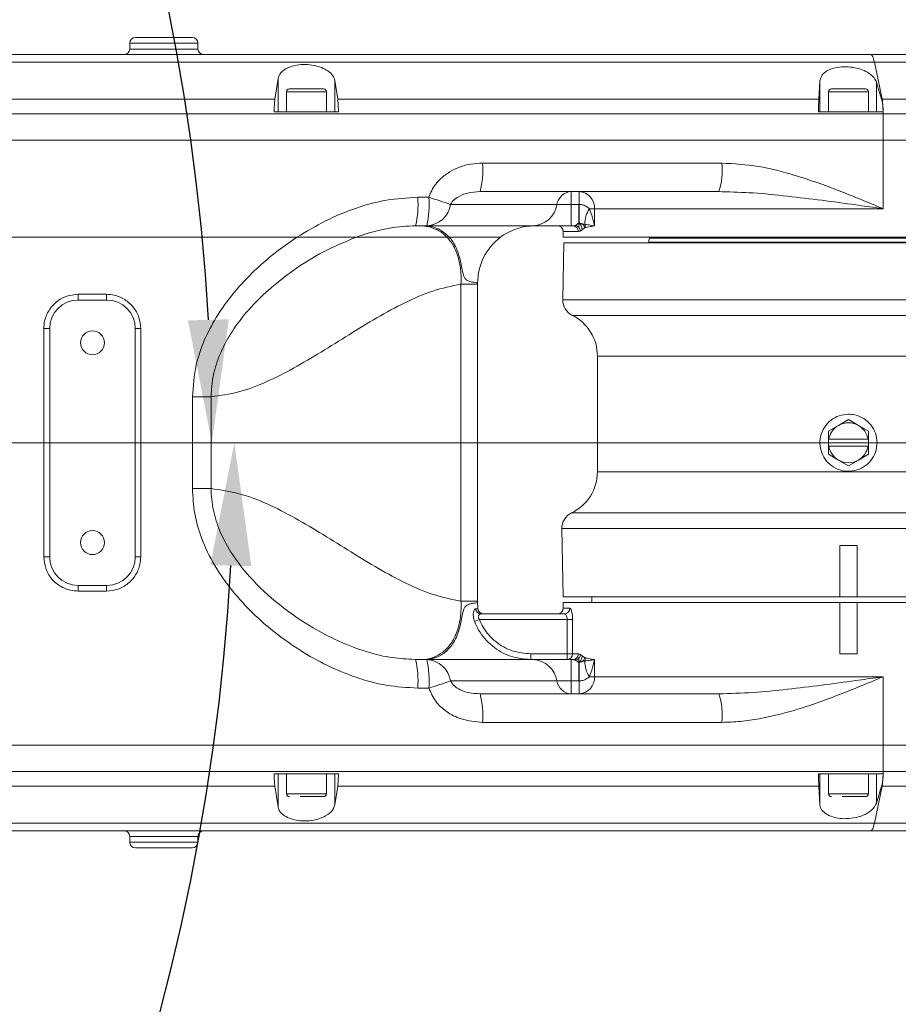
# Model space of a CAD drawing. Header units: millimetres. Extents: x 739 to 2419, y 424 to 1092.
# Tile 15 of 59: x 1896 to 1913, y 644 to 663. Entities that reach past the tile are written whole.
import ezdxf

# ---------------------------------------------------------------- set-up
doc = ezdxf.new("R2010")
doc.units = ezdxf.units.MM
doc.header["$PDSIZE"] = -1
doc.layers.add('5', color=7, linetype='Continuous', lineweight=35)
doc.styles.get("Standard").update_dxf_attribs({"font": 'times.ttf'})
doc.dimstyles.new('ISO-25', dxfattribs={"dimtxt": 3.5, "dimasz": 2.5, "dimexe": 1.25, "dimexo": 0.625, "dimtad": 1, "dimdec": 0, "dimlfac": 6.8399, "dimtxsty": 'Standard', "dimcen": 2.5, "dimadec": 0, "dimazin": 0, "dimtfac": 1, "dimtmove": 0, "dimatfit": 3, "dimfxl": 1, "dimarcsym": 0})

# ---------------------------------------------------------------- blocks, each defined once
blk = doc.blocks.new('*D95')
at = {"color": 0, "lineweight": -2}
for start, end in [(93.0426, 166.7839), (3.2161, 76.8565)]:
    blk.add_arc((1856.616, 654.853), 42.762, start, end, dxfattribs=at)
at = {"color": 0}
for points in [[(1814.594, 664.71), (1815.378, 664.549), (1814.503, 662.278)], [(1898.912, 657.24), (1899.711, 657.263), (1899.379, 654.853)]]:
    blk.add_solid(points, dxfattribs=at)
at = {"layer": 'Defpoints', "color": 0}
for p in [(1880.115, 690.58), (1755.219, 672.732), (1753.655, 654.853), (1856.616, 654.853), (1959.577, 654.853)]:
    blk.add_point(p, dxfattribs=at)
at = {"color": 0, "lineweight": 5, "insert": (1855.87, 699.238), "char_height": 3.5, "attachment_point": 1}
blk.add_mtext('170%%d', dxfattribs=at)
blk = doc.blocks.new('*D96')
at = {"color": 0, "lineweight": -2}
for start, end in [(283.0598, 356.8165), (193.1835, 267.039)]:
    blk.add_arc((1856.616, 654.853), 43.201, start, end, dxfattribs=at)
at = {"color": 0}
for points in [[(1900.15, 652.442), (1899.35, 652.465), (1899.817, 654.853)], [(1814.946, 645.08), (1814.162, 644.919), (1814.072, 647.351)]]:
    blk.add_solid(points, dxfattribs=at)
at = {"layer": 'Defpoints', "color": 0}
for p in [(1753.655, 654.853), (1856.616, 654.853), (1959.577, 654.853), (1755.219, 636.974), (1880.355, 618.759)]:
    blk.add_point(p, dxfattribs=at)
at = {"color": 0, "lineweight": 5, "insert": (1855.909, 613.602), "char_height": 3.5, "attachment_point": 1}
blk.add_mtext('170%%d', dxfattribs=at)
blk = doc.blocks.new('*D155')
at = {"color": 0, "lineweight": -2}
for p, q in [((1856.616, 654.853), (1886.602, 639.662)), ((1917.176, 624.174), (1888.832, 638.532))]:
    blk.add_line(p, q, dxfattribs=at)
at = {"color": 0}
blk.add_solid([(1889.02, 638.904), (1888.643, 638.161), (1886.602, 639.662)], dxfattribs=at)
at = {"layer": 'Defpoints', "color": 0}
for p in [(1856.616, 654.853), (1886.602, 639.662)]:
    blk.add_point(p, dxfattribs=at)
at = {"color": 0, "insert": (1912.832, 629.071), "char_height": 3.5, "attachment_point": 5, "rotation": 333.1335}
blk.add_mtext('R230', dxfattribs=at)

msp = doc.modelspace()

# ---------------------------------------------------------------- linework, layer by layer
at = {"color": 7, "linetype": 'Continuous', "lineweight": 5}
for p, q in [((1897.776246, 662.654596), (1897.774233, 662.539278)), ((1897.887657, 662.76408), (1898.994129, 662.76408)), ((1899.107554, 662.539278), (1899.105541, 662.654596)), ((1912.249893, 662.429794), (1915.41375, 662.429794)), ((1912.317586, 662.280508), (1912.46894, 661.561294)), ((1900.610274, 661.561294), (1900.671585, 661.963014)), ((1900.671585, 661.963014), (1900.671585, 661.315508)), ((1901.78163, 661.92226), (1901.836133, 661.561294)), ((1901.78163, 661.92226), (1901.78163, 661.315508)), ((1911.233587, 661.561294), (1911.255518, 661.92)), ((1911.255518, 661.92), (1911.255518, 661.315508)), ((1912.361, 661.888717), (1912.459616, 661.561294)), ((1912.361, 661.888717), (1912.361, 661.315508)), ((1900.836607, 661.705508), (1900.836607, 661.315508)), ((1901.616607, 661.315508), (1901.616607, 661.705508)), ((1911.422322, 661.705508), (1911.422322, 661.315508)), ((1912.202322, 661.315508), (1912.202322, 661.705508)), ((1890.691095, 661.561294), (1900.610274, 661.561294)), ((1901.836133, 661.561294), (1911.233587, 661.561294)), ((1912.459616, 661.561294), (1912.46894, 661.561294)), ((1912.46894, 661.561294), (1917.183173, 661.561294)), ((1900.595799, 661.315508), (1901.850453, 661.315508)), ((1911.227789, 661.315508), (1912.488182, 661.315508)), ((1912.489247, 661.271794), (1890.347098, 661.271794)), ((1912.489247, 661.271794), (1912.489247, 660.758366)), ((1889.560048, 660.758366), (1912.489247, 660.758366)), ((1912.489247, 660.758366), (1889.673304, 660.758366)), ((1917.38375, 660.758366), (1912.489247, 660.758366)), ((1912.489247, 660.758366), (1912.489247, 659.421223)), ((1904.664048, 660.312651), (1909.339229, 660.312651)), ((1903.400499, 659.64408), (1903.617001, 659.64408)), ((1909.280603, 659.755508), (1904.618877, 659.755508)), ((1906.39875, 659.504794), (1906.39875, 659.755508)), ((1906.55424, 659.504784), (1906.55424, 659.755508)), ((1909.347107, 659.752872), (1909.280603, 659.755508)), ((1904.042022, 659.504794), (1906.118443, 659.504794)), ((1906.118443, 659.504794), (1906.39875, 659.504794)), ((1906.39875, 659.504794), (1906.548535, 659.504794)), ((1906.39875, 659.504794), (1906.39875, 659.086937)), ((1906.548535, 659.504794), (1906.55424, 659.504784)), ((1906.548535, 659.504794), (1906.548535, 659.13901)), ((1906.851867, 659.421223), (1906.751336, 659.421223)), ((1912.489247, 659.421223), (1906.851867, 659.421223)), ((1906.851867, 659.421223), (1906.851867, 659.086937)), ((1903.574844, 659.086937), (1903.358964, 659.086937)), ((1905.651264, 659.086937), (1903.574844, 659.086937)), ((1906.39875, 659.086937), (1905.651264, 659.086937)), ((1906.430733, 659.086937), (1906.39875, 659.086937)), ((1906.430733, 659.086937), (1906.470295, 659.09491)), ((1906.548527, 659.139012), (1906.548188, 659.118527)), ((1906.548535, 659.13901), (1906.550179, 659.139341)), ((1906.612934, 659.01139), (1906.574966, 658.985041)), ((1906.656424, 659.045323), (1906.612934, 659.01139)), ((1906.683756, 659.05368), (1906.656424, 659.045323)), ((1901.040596, 658.86408), (1888.969465, 658.86408)), ((1904.016352, 658.86408), (1903.972502, 658.86408)), ((1906.240893, 658.975508), (1906.240893, 658.86408)), ((1917.38375, 658.86408), (1906.240893, 658.86408)), ((1906.574966, 658.985041), (1906.536254, 658.975508)), ((1907.9326, 658.86408), (1907.925762, 658.845291)), ((1906.253254, 658.752651), (1906.233906, 657.6442)), ((1917.019949, 658.752651), (1906.253254, 658.752651)), ((1907.912322, 658.76907), (1907.912322, 658.752651)), ((1904.243098, 651.756468), (1904.243098, 657.948834)), ((1904.569465, 657.948834), (1904.243098, 657.948834)), ((1904.569465, 657.972651), (1904.569465, 657.948834)), ((1904.569465, 657.948834), (1904.569465, 651.756468)), ((1896.764977, 657.749794), (1897.3218, 657.749794)), ((1897.326607, 657.638366), (1896.769465, 657.638366)), ((1896.212322, 657.081223), (1896.096791, 657.081223)), ((1896.096791, 652.62408), (1896.096791, 657.081223)), ((1896.212322, 657.081223), (1896.212322, 652.62408)), ((1897.88375, 652.62408), (1897.88375, 657.081223)), ((1897.989986, 657.081223), (1897.88375, 657.081223)), ((1897.989986, 657.081223), (1897.989986, 652.62408)), ((1906.909465, 656.54303), (1906.909465, 654.286112)), ((1898.999696, 653.955993), (1898.999696, 655.749309)), ((1899.364788, 655.749309), (1898.999696, 655.749309)), ((1899.364788, 655.749309), (1899.364788, 653.955993)), ((1911.617322, 655.190401), (1911.422322, 655.077818)), ((1911.812322, 655.302984), (1911.617322, 655.190401)), ((1912.007322, 655.190401), (1911.812322, 655.302984)), ((1912.202322, 655.077818), (1912.007322, 655.190401)), ((1911.422322, 655.077818), (1911.422322, 654.919508)), ((1912.202322, 654.919508), (1912.202322, 655.077818)), ((1911.422322, 654.919508), (1911.428095, 654.919508)), ((1911.422322, 654.919508), (1911.422322, 654.785794)), ((1911.422322, 654.785794), (1911.422322, 654.627485)), ((1911.428095, 654.785794), (1911.422322, 654.785794)), ((1911.428095, 654.919508), (1912.196548, 654.919508)), ((1912.196548, 654.785794), (1911.428095, 654.785794)), ((1912.196548, 654.919508), (1912.202322, 654.919508)), ((1912.202322, 654.785794), (1912.196548, 654.785794)), ((1912.202322, 654.785794), (1912.202322, 654.919508)), ((1912.202322, 654.627485), (1912.202322, 654.785794)), ((1911.422322, 654.627485), (1911.617322, 654.514901)), ((1912.007322, 654.514901), (1912.202322, 654.627485)), ((1911.617322, 654.514901), (1911.812322, 654.402318)), ((1911.812322, 654.402318), (1912.007322, 654.514901)), ((1899.364788, 653.955993), (1898.999696, 653.955993)), ((1906.214456, 653.175389), (1906.237694, 651.84408)), ((1911.979465, 652.846937), (1911.645179, 652.846937)), ((1911.645179, 651.84408), (1911.645179, 652.846937)), ((1911.979465, 652.846937), (1911.979465, 651.84408)), ((1896.212322, 652.62408), (1896.096791, 652.62408)), ((1897.989986, 652.62408), (1897.88375, 652.62408)), ((1897.3218, 651.955508), (1896.764977, 651.955508)), ((1896.769465, 652.066937), (1897.326607, 652.066937)), ((1904.569465, 651.756468), (1904.243098, 651.756468)), ((1904.569465, 651.756468), (1904.569465, 651.732651)), ((1911.645179, 651.84408), (1906.237694, 651.84408)), ((1906.240893, 651.732651), (1906.240893, 651.621223)), ((1906.240893, 651.732651), (1911.645179, 651.732651)), ((1906.798036, 651.84408), (1906.798036, 651.732651)), ((1911.645179, 651.84408), (1911.812322, 651.84408)), ((1911.645179, 651.732651), (1911.645179, 650.729794)), ((1911.979465, 651.732651), (1911.645179, 651.732651)), ((1911.812322, 651.84408), (1911.979465, 651.84408)), ((1916.522527, 651.84408), (1911.979465, 651.84408)), ((1911.979465, 651.732651), (1917.180667, 651.732651)), ((1911.979465, 650.729794), (1911.979465, 651.732651)), ((1904.636388, 651.509794), (1906.263224, 651.509794)), ((1904.509394, 651.361223), (1904.603438, 651.398366)), ((1906.317187, 651.398366), (1904.603438, 651.398366)), ((1906.317187, 651.398366), (1906.424935, 651.398366)), ((1906.317187, 650.729794), (1906.317187, 651.398366)), ((1906.424935, 651.398366), (1906.424935, 650.729794)), ((1905.608906, 650.618366), (1905.608906, 650.729794)), ((1905.608906, 650.729794), (1906.317187, 650.729794)), ((1906.317187, 650.618366), (1906.317187, 650.729794)), ((1906.424935, 650.729794), (1906.317187, 650.729794)), ((1906.424935, 650.729794), (1906.536254, 650.729794)), ((1906.536254, 650.729794), (1906.575344, 650.720079)), ((1911.979465, 650.729794), (1911.645179, 650.729794)), ((1903.358964, 650.618366), (1903.574844, 650.618366)), ((1903.574844, 650.618366), (1905.651264, 650.618366)), ((1905.651264, 650.618366), (1906.39875, 650.618366)), ((1906.39875, 650.200508), (1906.39875, 650.618366)), ((1906.39875, 650.618366), (1906.430733, 650.618366)), ((1906.47054, 650.610295), (1906.430733, 650.618366)), ((1906.548535, 650.200508), (1906.548535, 650.566295)), ((1906.550179, 650.565964), (1906.548535, 650.566295)), ((1906.575344, 650.720079), (1906.61308, 650.693781)), ((1906.61308, 650.693781), (1906.656424, 650.65998)), ((1906.664292, 650.590365), (1906.625074, 650.584895)), ((1906.656424, 650.65998), (1906.683756, 650.651622)), ((1906.851867, 650.618366), (1906.851867, 650.28408)), ((1906.118443, 650.200508), (1904.042022, 650.200508)), ((1906.39875, 650.200508), (1906.118443, 650.200508)), ((1906.39875, 649.949794), (1906.39875, 650.200508)), ((1906.548535, 650.200508), (1906.39875, 650.200508)), ((1906.55424, 650.200518), (1906.548535, 650.200508)), ((1906.55424, 649.949794), (1906.55424, 650.200518)), ((1906.751336, 650.28408), (1906.851867, 650.28408)), ((1906.851867, 650.28408), (1912.489247, 650.28408)), ((1912.489247, 650.28408), (1912.489247, 648.946937)), ((1903.617001, 650.061223), (1903.400499, 650.061223)), ((1904.618877, 649.949794), (1909.280603, 649.949794)), ((1909.339229, 649.392651), (1904.664048, 649.392651)), ((1912.489247, 648.946937), (1889.560048, 648.946937)), ((1889.673304, 648.946937), (1912.489247, 648.946937)), ((1912.489247, 648.433508), (1912.489247, 648.946937)), ((1912.489247, 648.946937), (1917.38375, 648.946937)), ((1890.347098, 648.433508), (1912.489247, 648.433508)), ((1901.850453, 648.389794), (1900.595799, 648.389794)), ((1900.671585, 647.742288), (1900.671585, 648.389794)), ((1900.836607, 648.389794), (1900.836607, 647.999794)), ((1901.616607, 647.999794), (1901.616607, 648.389794)), ((1901.78163, 647.783042), (1901.78163, 648.389794)), ((1912.488182, 648.389794), (1911.227789, 648.389794)), ((1911.255518, 647.785302), (1911.255518, 648.389794)), ((1911.422322, 648.389794), (1911.422322, 647.999794)), ((1912.202322, 647.999794), (1912.202322, 648.389794)), ((1912.361, 647.816585), (1912.361, 648.389794)), ((1900.610274, 648.144008), (1890.691095, 648.144008)), ((1900.671585, 647.742288), (1900.610274, 648.144008)), ((1901.836133, 648.144008), (1901.78163, 647.783042)), ((1911.233587, 648.144008), (1901.836133, 648.144008)), ((1911.255518, 647.785302), (1911.233587, 648.144008)), ((1912.317586, 647.424794), (1912.46894, 648.144008)), ((1912.459616, 648.144008), (1912.361, 647.816585)), ((1912.46894, 648.144008), (1912.459616, 648.144008)), ((1917.183173, 648.144008), (1912.46894, 648.144008)), ((1915.41375, 647.275508), (1912.249893, 647.275508)), ((1897.774233, 647.166025), (1897.776246, 647.050707)), ((1899.105541, 647.050707), (1899.107554, 647.166025)), ((1898.994129, 646.941223), (1897.887657, 646.941223))]:
    msp.add_line(p, q, dxfattribs=at)
at = {"color": 8, "linetype": 'Continuous', "lineweight": 5}
for p, q in [((1899.105541, 662.654596), (1897.776246, 662.654596)), ((1897.774233, 662.539278), (1899.107554, 662.539278)), ((1915.970893, 662.280508), (1912.317586, 662.280508)), ((1901.616607, 661.705508), (1900.836648, 661.705508)), ((1912.202322, 661.705508), (1911.422362, 661.705508)), ((1917.38375, 661.271794), (1912.489247, 661.271794)), ((1906.536254, 658.975508), (1906.240893, 658.975508)), ((1907.925762, 658.845291), (1915.698882, 658.845291)), ((1908.158558, 658.76907), (1907.912322, 658.76907)), ((1915.712322, 658.76907), (1908.158558, 658.76907)), ((1906.233906, 657.6442), (1916.414836, 657.6442)), ((1906.418112, 657.339638), (1915.628907, 657.339638)), ((1915.025317, 656.54303), (1906.909465, 656.54303)), ((1906.909465, 654.286112), (1914.689499, 654.286112)), ((1915.2379, 653.482556), (1906.403966, 653.482556)), ((1915.966518, 653.175389), (1906.214456, 653.175389)), ((1906.240893, 651.621223), (1906.372029, 651.621223)), ((1912.489247, 648.433508), (1917.38375, 648.433508)), ((1900.836607, 647.999794), (1901.616607, 647.999794)), ((1911.422322, 647.999794), (1912.202322, 647.999794)), ((1912.317586, 647.424794), (1915.970893, 647.424794)), ((1899.107554, 647.166025), (1897.774233, 647.166025)), ((1897.776246, 647.050707), (1899.105541, 647.050707))]:
    msp.add_line(p, q, dxfattribs=at)
at = {"color": 7, "linetype": 'Continuous', "lineweight": 5, "flags": 128}
msp.add_lwpolyline([(1903.281891, 650.625348), (1903.358958, 650.618366), (1903.358964, 650.618366), (1903.358964, 650.618366)], dxfattribs=at)
at = {"color": 7, "linetype": 'Continuous', "lineweight": 5}
for centre in [(1897.048036, 656.802651), (1897.048036, 652.902651)]:
    msp.add_circle(centre, 0.234, dxfattribs=at)
for centre, radius, start, end in [((1897.887657, 662.652651), 0.111429, 90, 179), ((1898.994129, 662.652651), 0.111429, 1, 90), ((1897.662821, 662.541223), 0.111429, 270, 359), ((1899.218965, 662.541223), 0.111429, 181, 270), ((1900.892322, 661.705508), 0.055714, 90, 180), ((1901.560893, 661.705508), 0.055714, 0, 90), ((1911.478036, 661.705508), 0.055714, 90, 180), ((1912.146607, 661.705508), 0.055714, 0, 90), ((1910.858556, 661.302867), 1.630987, 358.9083582, 9.1168368), ((1902.912199, 660.174281), 1.757305, 346.2135373, 4.5161443), ((1907.97159, 660.174908), 1.374558, 342.2348667, 5.7512209), ((1901.500956, 659.505568), 1.904586, 347.3026143, 4.1705361), ((1901.744607, 659.505592), 1.877508, 347.1156312, 4.2300771), ((1899.651496, 646.825496), 13.417947, 70.9003004, 72.810237), ((1906.414987, 659.455301), 0.300646, 93.0959093, 170.5247205), ((1906.534782, 659.438547), 0.317558, 356.872707, 86.4870647), ((1903.547782, 659.587282), 0.501077, 273.0959093, 350.5247205), ((1905.624202, 659.587282), 0.501077, 273.0959093, 350.5247205), ((1808.111216, 660.415962), 98.447241, 359.25699279, 359.46969208), ((1907.233444, 659.1187), 0.569164, 147.8917416, 180.3788121), ((1905.68375, 657.972651), 1.114286, 108.3946199, 126.8885772), ((1905.68375, 657.972651), 1.114286, 90.0076924, 108.3946199), ((1906.129465, 658.975508), 0.111429, 0, 90), ((1906.427697, 658.978384), 0.108596, 358.4827854, 88.3978282), ((1905.68375, 657.972651), 1.114286, 126.8698976, 180), ((1908.135179, 658.76907), 0.222857, 160, 180), ((1897.460095, 657.721982), 0.695674, 177.7087936, 186.9033607), ((1897.971041, 657.721989), 0.649837, 177.5476733, 187.3935259), ((1896.769465, 657.081223), 0.557143, 90, 180), ((1897.326607, 657.081223), 0.557143, 0, 90), ((1906.56814, 657.638366), 0.334286, 179, 243.3330849), ((1906.018036, 656.54303), 0.891429, 0, 63.3330849), ((1911.812322, 654.852651), 0.39, 120, 170.1291104), ((1911.812322, 654.852651), 0.39, 60, 120), ((1911.812322, 654.852651), 0.39, 9.8708896, 60), ((1911.812322, 654.852651), 0.39, 189.8708896, 240), ((1911.812322, 654.852651), 0.39, 300, 350.1291104), ((1911.812322, 654.852651), 0.39, 240, 300), ((1906.018036, 654.286112), 0.891429, 295.6539555, 0), ((1906.54869, 653.181223), 0.334286, 115.6539555, 181), ((1896.769465, 652.62408), 0.557143, 180, 270), ((1897.326607, 652.62408), 0.557143, 270, 0), ((1897.460095, 651.98332), 0.695674, 173.0966393, 182.2912064), ((1897.971041, 651.983314), 0.649837, 172.6064741, 182.4523267), ((1905.68375, 651.732651), 1.114286, 180, 186.3793702), ((1904.638383, 651.618374), 0.108598, 185.035581, 268.9477338), ((1904.687103, 651.621223), 0.111429, 186.3793702, 270), ((1906.129465, 651.621223), 0.111429, 270, 0), ((1906.261896, 651.619927), 0.110141, 270.690417, 0.6741657), ((1906.315315, 650.727984), 0.109635, 270.9782901, 0.9459712), ((1906.427697, 650.726919), 0.108596, 271.6021718, 1.5172146), ((1901.500956, 650.199734), 1.904586, 355.8294639, 12.6973857), ((1901.744607, 650.199711), 1.877508, 355.7699229, 12.8843688), ((1903.547782, 650.11802), 0.501077, 9.4752795, 86.9040907), ((1905.624202, 650.11802), 0.501077, 9.4752795, 86.9040907), ((1808.112816, 649.289358), 98.445641, 0.53030668, 0.74301091), ((1907.233444, 650.586602), 0.569164, 179.6211879, 212.1082584), ((1899.651496, 662.879806), 13.417947, 287.189763, 289.0996996), ((1906.414987, 650.250001), 0.300646, 189.4752795, 266.9040907), ((1906.534782, 650.266756), 0.317558, 273.5129353, 3.127293), ((1902.912199, 649.531021), 1.757305, 355.4838557, 13.7864627), ((1907.97159, 649.530395), 1.374558, 354.2487791, 17.7651333), ((1910.858556, 648.402435), 1.630987, 350.8831632, 1.0916418), ((1900.892322, 647.999794), 0.055714, 180, 270), ((1901.560893, 647.999794), 0.055714, 270, 360), ((1911.478036, 647.999794), 0.055714, 180, 270), ((1912.146607, 647.999794), 0.055714, 270, 360), ((1897.662821, 647.16408), 0.111429, 1, 90), ((1899.218965, 647.16408), 0.111429, 90, 179), ((1897.887657, 647.052651), 0.111429, 181, 270), ((1898.994129, 647.052651), 0.111429, 270, 359)]:
    msp.add_arc(centre, radius, start, end, dxfattribs=at)
for points, knots in [([(1883.36171, 662.429794), (1884.96918, 662.429794), (1888.18413, 662.429794), (1893.009018, 662.429794), (1897.83216, 662.429794), (1902.649444, 662.429794), (1907.458026, 662.429794), (1910.652607, 662.429794), (1912.249893, 662.429794)], [0, 0, 0, 0, 0.166632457, 0.333265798, 0.500005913, 0.666742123, 0.833371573, 1, 1, 1, 1]), ([(1912.317586, 662.280508), (1910.761269, 662.280509), (1907.648634, 662.28051), (1902.964773, 662.280512), (1898.273529, 662.280514), (1893.576507, 662.280517), (1888.876596, 662.280519), (1885.743859, 662.28052), (1884.17749, 662.280521)], [0, 0, 0, 0, 0.166666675, 0.333333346, 0.500000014, 0.666666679, 0.833333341, 1, 1, 1, 1]), ([(1900.671585, 661.963014), (1900.684841, 662.001693), (1900.711405, 662.079202), (1900.844145, 662.172715), (1901.020938, 662.228165), (1901.206572, 662.241923), (1901.376978, 662.223421), (1901.529067, 662.17903), (1901.658074, 662.109831), (1901.751651, 662.021134), (1901.77175, 661.954847), (1901.78163, 661.92226)], [0, 0, 0, 0, 0.133327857, 0.267172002, 0.386409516, 0.488223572, 0.580913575, 0.674144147, 0.775330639, 0.889553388, 1, 1, 1, 1]), ([(1911.255518, 661.92), (1911.265191, 661.958631), (1911.284574, 662.036042), (1911.408105, 662.129311), (1911.578896, 662.184486), (1911.762253, 662.198014), (1911.933473, 662.17934), (1912.088916, 662.134798), (1912.223765, 662.065442), (1912.321084, 661.98001), (1912.34839, 661.917558), (1912.361, 661.888717)], [0, 0, 0, 0, 0.134930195, 0.270384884, 0.391021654, 0.494046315, 0.587894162, 0.682343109, 0.784888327, 0.900659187, 1, 1, 1, 1]), ([(1901.560858, 661.761223), (1901.555762, 661.761223), (1901.547895, 661.761223), (1901.505156, 661.761223), (1901.461203, 661.761223), (1901.407385, 661.761223), (1901.328909, 661.761223), (1901.221665, 661.761223), (1901.115037, 661.761223), (1901.037722, 661.761223), (1900.98517, 661.761223), (1900.942733, 661.761223), (1900.902236, 661.761223), (1900.896239, 661.761223), (1900.892357, 661.761223)], [0, 0, 0, 0, 0.119721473, 0.184832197, 0.249999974, 0.315110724, 0.380278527, 0.5, 0.619721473, 0.684832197, 0.749999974, 0.815110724, 0.880278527, 1, 1, 1, 1]), ([(1912.146573, 661.761223), (1912.141477, 661.761223), (1912.133609, 661.761223), (1912.09087, 661.761223), (1912.046917, 661.761223), (1911.993099, 661.761223), (1911.914624, 661.761223), (1911.80738, 661.761223), (1911.700751, 661.761223), (1911.623437, 661.761223), (1911.570885, 661.761223), (1911.528448, 661.761223), (1911.48795, 661.761223), (1911.481954, 661.761223), (1911.478071, 661.761223)], [0, 0, 0, 0, 0.119721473, 0.184832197, 0.249999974, 0.315110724, 0.380278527, 0.5, 0.619721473, 0.684832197, 0.749999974, 0.815110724, 0.880278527, 1, 1, 1, 1]), ([(1900.610274, 661.561294), (1900.607582, 661.539341), (1900.602198, 661.495428), (1900.597433, 661.404925), (1900.596279, 661.341758), (1900.595799, 661.315508)], [0, 0, 0, 0, 0.368792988, 0.73770403, 1, 1, 1, 1]), ([(1901.850453, 661.315508), (1901.849701, 661.352182), (1901.848197, 661.425529), (1901.842712, 661.50998), (1901.838071, 661.546174), (1901.836133, 661.561294)], [0, 0, 0, 0, 0.3679930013, 0.7359843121, 1, 1, 1, 1]), ([(1911.233587, 661.561294), (1911.232509, 661.539343), (1911.230353, 661.495433), (1911.228443, 661.404928), (1911.227981, 661.341755), (1911.227789, 661.315508)], [0, 0, 0, 0, 0.368822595, 0.737767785, 1, 1, 1, 1]), ([(1912.488182, 661.315508), (1912.486683, 661.352158), (1912.483685, 661.425457), (1912.472751, 661.509925), (1912.463493, 661.546134), (1912.459616, 661.561294)], [0, 0, 0, 0, 0.367623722, 0.735236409, 1, 1, 1, 1]), ([(1903.617001, 659.64408), (1903.634033, 659.689321), (1903.685471, 659.825957), (1903.825749, 659.999911), (1904.019774, 660.145702), (1904.219484, 660.240915), (1904.43665, 660.301174), (1904.588237, 660.308825), (1904.664048, 660.312651)], [0, 0, 0, 0, 0.109086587, 0.329457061, 0.492864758, 0.656509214, 0.828214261, 1, 1, 1, 1]), ([(1909.339229, 660.312651), (1909.577886, 660.297741), (1910.060902, 660.267565), (1910.827399, 660.06582), (1911.635568, 659.778743), (1912.202918, 659.540914), (1912.487779, 659.421836), (1912.489247, 659.421223)], [0, 0, 0, 0, 0.217284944, 0.439762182, 0.718638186, 0.99854988, 1, 1, 1, 1]), ([(1901.040596, 658.86408), (1901.224714, 658.975442), (1901.595711, 659.199836), (1902.183678, 659.440563), (1902.788261, 659.609147), (1903.194743, 659.63234), (1903.400499, 659.64408)], [0, 0, 0, 0, 0.255954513, 0.515747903, 0.754877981, 1, 1, 1, 1]), ([(1904.618877, 659.755508), (1904.536323, 659.750277), (1904.382016, 659.740499), (1904.195509, 659.666464), (1904.084031, 659.579529), (1904.051712, 659.522033), (1904.042022, 659.504794)], [0, 0, 0, 0, 0.387801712, 0.724866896, 0.917508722, 1, 1, 1, 1]), ([(1906.55424, 659.504784), (1906.577825, 659.502441), (1906.630592, 659.497199), (1906.698704, 659.463291), (1906.735274, 659.434061), (1906.751336, 659.421223)], [0, 0, 0, 0, 0.311864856, 0.697752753, 1, 1, 1, 1]), ([(1906.751336, 659.421223), (1906.767897, 659.379456), (1906.797773, 659.30411), (1906.828852, 659.192291), (1906.844763, 659.122593), (1906.85177, 659.087424), (1906.851867, 659.086937)], [0, 0, 0, 0, 0.381367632, 0.687979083, 0.995677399, 1, 1, 1, 1]), ([(1903.358964, 659.086937), (1903.358962, 659.086937), (1903.190027, 659.086937), (1902.847367, 659.053599), (1902.461383, 658.956933), (1902.246648, 658.881798), (1902.196011, 658.86408)], [0, 0, 0, 0, 0.000005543, 0.426971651, 0.864871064, 1, 1, 1, 1]), ([(1903.972502, 658.86408), (1903.943667, 658.890688), (1903.861612, 658.966407), (1903.739804, 659.030416), (1903.59114, 659.077387), (1903.503819, 659.086937), (1903.455179, 659.086937), (1903.455179, 659.086937)], [0, 0, 0, 0, 0.131647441, 0.374623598, 0.617785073, 0.999997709, 1, 1, 1, 1]), ([(1904.016352, 658.86408), (1903.957744, 658.91782), (1903.840252, 659.025554), (1903.683187, 659.069418), (1903.562318, 659.082194), (1903.490225, 659.086709), (1903.460946, 659.086934), (1903.455686, 659.086937), (1903.455179, 659.086937)], [0, 0, 0, 0, 0.269213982, 0.539704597, 0.810233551, 0.965734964, 0.996698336, 1, 1, 1, 1]), ([(1906.470295, 659.09491), (1906.48152, 659.100282), (1906.498406, 659.108362), (1906.515742, 659.12184), (1906.524176, 659.129133), (1906.529545, 659.134582), (1906.542161, 659.137524), (1906.548535, 659.13901)], [0, 0, 0, 0, 0.498712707, 0.75021264, 0.753593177, 0.875514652, 1, 1, 1, 1]), ([(1906.470295, 659.09491), (1906.483772, 659.0925), (1906.510541, 659.087713), (1906.535254, 659.068735), (1906.545756, 659.05668), (1906.547083, 659.055157)], [0, 0, 0, 0, 0.469725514, 0.933000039, 1, 1, 1, 1]), ([(1906.548138, 659.118536), (1906.548047, 659.107763), (1906.547874, 659.087141), (1906.547339, 659.065494), (1906.547083, 659.055157)], [0, 0, 0, 0, 0.522438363, 1, 1, 1, 1]), ([(1906.547083, 659.055157), (1906.554095, 659.045378), (1906.569186, 659.024332), (1906.572951, 658.998741), (1906.574966, 658.985041)], [0, 0, 0, 0, 0.464646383, 1, 1, 1, 1]), ([(1906.550174, 659.13895), (1906.550171, 659.138805), (1906.550166, 659.138513), (1906.550162, 659.138217), (1906.55016, 659.138069)], [0, 0, 0, 0, 0.499629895, 1, 1, 1, 1]), ([(1906.55016, 659.138069), (1906.558111, 659.132164), (1906.574335, 659.120115), (1906.594265, 659.088784), (1906.608578, 659.051194), (1906.611511, 659.024398), (1906.612934, 659.01139)], [0, 0, 0, 0, 0.248389, 0.50683782, 0.760602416, 1, 1, 1, 1]), ([(1906.550179, 659.139343), (1906.550178, 659.139278), (1906.550176, 659.139147), (1906.550174, 659.139016), (1906.550174, 659.13895)], [0, 0, 0, 0, 0.499812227, 1, 1, 1, 1]), ([(1906.550179, 659.139341), (1906.550616, 659.13941), (1906.557804, 659.140534), (1906.572301, 659.138103), (1906.591958, 659.132102), (1906.610612, 659.12425), (1906.620313, 659.121676), (1906.625103, 659.120405)], [0, 0, 0, 0, 0.015346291, 0.252304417, 0.503074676, 0.754666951, 1, 1, 1, 1]), ([(1906.625071, 659.120409), (1906.627607, 659.120066), (1906.630838, 659.119629), (1906.634211, 659.11913), (1906.635143, 659.118991), (1906.635426, 659.118949), (1906.638902, 659.118442), (1906.648762, 659.117064), (1906.658103, 659.115785), (1906.664292, 659.114937)], [0, 0, 0, 0, 0.183978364, 0.234352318, 0.248551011, 0.25286274, 0.25530738, 0.506601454, 1, 1, 1, 1]), ([(1906.625118, 659.12035), (1906.629464, 659.115102), (1906.638232, 659.104513), (1906.647734, 659.085818), (1906.654348, 659.065887), (1906.655736, 659.052134), (1906.656424, 659.045318)], [0, 0, 0, 0, 0.247821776, 0.500019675, 0.752207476, 1, 1, 1, 1]), ([(1906.664292, 659.114937), (1906.700598, 659.110005), (1906.757583, 659.102263), (1906.818685, 659.092311), (1906.845101, 659.088035), (1906.851561, 659.086987), (1906.851867, 659.086937)], [0, 0, 0, 0, 0.5700377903, 0.8947085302, 0.9950028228, 1, 1, 1, 1]), ([(1906.851867, 659.086937), (1906.851584, 659.086889), (1906.832424, 659.083674), (1906.773205, 659.073749), (1906.720136, 659.061842), (1906.683756, 659.05368)], [0, 0, 0, 0, 0.0046999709, 0.3177056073, 1, 1, 1, 1]), ([(1898.999696, 655.749309), (1899.014082, 655.957714), (1899.040078, 656.334319), (1899.220994, 656.85193), (1899.467313, 657.327945), (1899.800941, 657.789756), (1900.212669, 658.226254), (1900.630159, 658.583984), (1900.917819, 658.780293), (1901.040596, 658.86408)], [0, 0, 0, 0, 0.160940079, 0.290832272, 0.420885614, 0.575137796, 0.730194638, 0.88484424, 1, 1, 1, 1]), ([(1902.196011, 658.86408), (1901.980251, 658.774973), (1901.548581, 658.596696), (1900.999482, 658.248796), (1900.528556, 657.884887), (1900.137961, 657.508601), (1899.818964, 657.110931), (1899.579203, 656.699632), (1899.410989, 656.255286), (1899.365809, 655.928032), (1899.364788, 655.749311), (1899.364788, 655.749309)], [0, 0, 0, 0, 0.158287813, 0.316687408, 0.438609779, 0.56079078, 0.682313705, 0.781282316, 0.880066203, 0.999998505, 1, 1, 1, 1]), ([(1902.196011, 658.86408), (1902.154288, 658.86408), (1902.033595, 658.86408), (1901.744231, 658.86408), (1901.399538, 658.86408), (1901.16141, 658.86408), (1901.040596, 658.86408)], [0, 0, 0, 0, 0.155393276, 0.449516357, 0.720711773, 1, 1, 1, 1]), ([(1901.040596, 658.86408), (1901.156756, 658.86408), (1901.389108, 658.86408), (1901.708366, 658.86408), (1901.961881, 658.86408), (1902.124452, 658.86408), (1902.178888, 658.86408), (1902.196011, 658.86408)], [0, 0, 0, 0, 0.268848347, 0.537768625, 0.76970068, 0.927561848, 1, 1, 1, 1]), ([(1902.196011, 658.86408), (1902.368284, 658.86408), (1902.712823, 658.86408), (1903.157539, 658.86408), (1903.574999, 658.86408), (1903.839878, 658.86408), (1903.972502, 658.86408)], [0, 0, 0, 0, 0.306101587, 0.612190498, 0.805824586, 1, 1, 1, 1]), ([(1903.972502, 658.86408), (1903.860695, 658.86408), (1903.636773, 658.86408), (1903.233772, 658.86408), (1902.773202, 658.86408), (1902.405145, 658.86408), (1902.20526, 658.86408), (1902.196011, 658.86408)], [0, 0, 0, 0, 0.162786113, 0.326020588, 0.654975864, 0.984034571, 1, 1, 1, 1]), ([(1904.243098, 657.948834), (1904.243098, 657.948837), (1904.247029, 658.005601), (1904.248041, 658.104082), (1904.236835, 658.243769), (1904.217272, 658.364624), (1904.184247, 658.495826), (1904.139439, 658.616561), (1904.066045, 658.757096), (1904.009942, 658.82126), (1903.972502, 658.86408)], [0, 0, 0, 0, 0.000004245, 0.108640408, 0.183875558, 0.283958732, 0.384404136, 0.53771645, 0.691495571, 1, 1, 1, 1]), ([(1904.016352, 658.86408), (1904.134951, 658.86408), (1904.313226, 658.86408), (1904.596531, 658.86408), (1904.782882, 658.86408), (1904.908432, 658.86408), (1904.996345, 658.86408), (1905.008466, 658.86408), (1905.015179, 658.86408)], [0, 0, 0, 0, 0.2974599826, 0.4471291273, 0.5962067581, 0.7183568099, 0.8440378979, 1, 1, 1, 1]), ([(1904.569465, 657.972651), (1904.558057, 657.97487), (1904.539553, 657.978469), (1904.437583, 657.992561), (1904.365089, 658.019021), (1904.31947, 658.058769), (1904.282598, 658.142723), (1904.262952, 658.265273), (1904.226476, 658.442174), (1904.173064, 658.614701), (1904.100569, 658.757778), (1904.047664, 658.829173), (1904.019461, 658.860613), (1904.016352, 658.86408)], [0, 0, 0, 0, 0.164274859, 0.266461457, 0.313294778, 0.347080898, 0.380960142, 0.455671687, 0.531017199, 0.681564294, 0.82961976, 0.981212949, 1, 1, 1, 1]), ([(1905.015179, 658.86408), (1905.010339, 658.86408), (1905.000493, 658.86408), (1904.922663, 658.86408), (1904.806038, 658.86408), (1904.600171, 658.86408), (1904.303837, 658.86408), (1904.112272, 658.86408), (1904.016352, 658.86408)], [0, 0, 0, 0, 0.13153718, 0.267552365, 0.38949715, 0.514887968, 0.7570952, 1, 1, 1, 1]), ([(1904.243098, 657.948834), (1904.059961, 657.910614), (1903.688692, 657.833132), (1903.143393, 657.591938), (1902.599376, 657.296433), (1902.056508, 656.96247), (1901.516954, 656.623086), (1900.980126, 656.303448), (1900.445247, 656.03308), (1899.908401, 655.824217), (1899.544524, 655.774076), (1899.364788, 655.749309)], [0, 0, 0, 0, 0.1077962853, 0.2185331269, 0.3321443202, 0.4476610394, 0.5636495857, 0.6765386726, 0.7871657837, 0.8948708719, 1, 1, 1, 1]), ([(1896.096791, 657.081223), (1896.100011, 657.130353), (1896.108143, 657.254419), (1896.18804, 657.442366), (1896.339142, 657.612187), (1896.539483, 657.727597), (1896.689816, 657.742396), (1896.764977, 657.749794)], [0, 0, 0, 0, 0.140768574, 0.355471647, 0.570291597, 0.785160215, 1, 1, 1, 1]), ([(1897.3218, 657.749794), (1897.371276, 657.746524), (1897.495627, 657.738305), (1897.683552, 657.65795), (1897.85286, 657.506734), (1897.967863, 657.30652), (1897.982612, 657.156325), (1897.989986, 657.081223)], [0, 0, 0, 0, 0.141870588, 0.356566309, 0.571080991, 0.785525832, 1, 1, 1, 1]), ([(1911.812322, 655.409794), (1911.749896, 655.403675), (1911.625055, 655.391437), (1911.458752, 655.296085), (1911.331787, 655.155348), (1911.258741, 654.978997), (1911.248173, 654.788948), (1911.300767, 654.606526), (1911.41044, 654.451612), (1911.565555, 654.341238), (1911.748745, 654.288418), (1911.938654, 654.299179), (1912.113978, 654.371734), (1912.255814, 654.498116), (1912.348179, 654.664769), (1912.380092, 654.852663), (1912.34822, 655.039919), (1912.256583, 655.206264), (1912.115058, 655.332448), (1911.958263, 655.400067), (1911.85397, 655.407018), (1911.812322, 655.409794)], [0, 0, 0, 0, 0.053453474, 0.106898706, 0.160558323, 0.214363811, 0.267934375, 0.321255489, 0.374701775, 0.428451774, 0.482212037, 0.535674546, 0.588996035, 0.642548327, 0.696348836, 0.750026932, 0.803399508, 0.85676164, 0.910422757, 0.964227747, 1, 1, 1, 1]), ([(1903.400499, 650.061223), (1903.193518, 650.073185), (1902.784919, 650.096801), (1902.192575, 650.261502), (1901.631173, 650.493102), (1901.105588, 650.787779), (1900.617531, 651.130168), (1900.171965, 651.517543), (1899.769378, 651.955508), (1899.4234, 652.444955), (1899.175698, 652.954947), (1899.02754, 653.465145), (1899.008975, 653.792423), (1898.999696, 653.955993)], [0, 0, 0, 0, 0.097221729, 0.191924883, 0.287143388, 0.382093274, 0.474233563, 0.56660336, 0.658644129, 0.752766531, 0.846722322, 0.92339348, 1, 1, 1, 1]), ([(1899.364788, 653.955993), (1899.547815, 653.930537), (1899.918461, 653.878986), (1900.46499, 653.663647), (1901.009448, 653.385646), (1901.55254, 653.060121), (1902.092067, 652.720438), (1902.628647, 652.391917), (1903.163093, 652.103951), (1903.698755, 651.869417), (1904.063253, 651.793785), (1904.243098, 651.756468)], [0, 0, 0, 0, 0.107058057, 0.216802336, 0.329564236, 0.444611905, 0.560618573, 0.673996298, 0.785470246, 0.894149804, 1, 1, 1, 1]), ([(1896.764977, 651.955508), (1896.71556, 651.958771), (1896.591282, 651.966975), (1896.403374, 652.047255), (1896.233992, 652.198461), (1896.118925, 652.398721), (1896.104169, 652.548957), (1896.096791, 652.62408)], [0, 0, 0, 0, 0.141697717, 0.356355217, 0.570909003, 0.785440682, 1, 1, 1, 1]), ([(1897.989986, 652.62408), (1897.986774, 652.575014), (1897.978655, 652.450999), (1897.898818, 652.263055), (1897.747715, 652.093174), (1897.547348, 651.977717), (1897.396979, 651.962911), (1897.3218, 651.955508)], [0, 0, 0, 0, 0.140565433, 0.355287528, 0.570175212, 0.785101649, 1, 1, 1, 1]), ([(1903.455179, 650.618366), (1903.455179, 650.618366), (1903.492043, 650.618366), (1903.571878, 650.620722), (1903.713839, 650.657136), (1903.855129, 650.736256), (1903.983739, 650.844772), (1904.070009, 650.956811), (1904.139422, 651.088513), (1904.184251, 651.209487), (1904.217267, 651.340739), (1904.239462, 651.477403), (1904.248726, 651.621547), (1904.245697, 651.71893), (1904.243098, 651.756466), (1904.243098, 651.756468)], [0, 0, 0, 0, 0.000001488, 0.188115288, 0.376250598, 0.563960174, 0.660896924, 0.757615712, 0.811516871, 0.865254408, 0.900461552, 0.935541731, 0.97481984, 0.999998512, 1, 1, 1, 1]), ([(1903.455179, 650.618366), (1903.455686, 650.618366), (1903.460946, 650.618369), (1903.490225, 650.618582), (1903.563072, 650.623484), (1903.685666, 650.634001), (1903.846611, 650.687058), (1903.98919, 650.800247), (1904.100514, 650.946175), (1904.172242, 651.090721), (1904.228141, 651.261058), (1904.259903, 651.442827), (1904.282843, 651.562033), (1904.319411, 651.646591), (1904.365111, 651.686259), (1904.437567, 651.712757), (1904.539561, 651.726825), (1904.55806, 651.730429), (1904.569465, 651.732651)], [0, 0, 0, 0, 0.001891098, 0.0196260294, 0.108692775, 0.2663597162, 0.4239975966, 0.5808066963, 0.6449191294, 0.7088412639, 0.7731635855, 0.8051547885, 0.8372320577, 0.8517072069, 0.8661425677, 0.8861524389, 0.9298123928, 1, 1, 1, 1]), ([(1904.530204, 651.608842), (1904.527307, 651.608325), (1904.517719, 651.606613), (1904.501844, 651.58615), (1904.487725, 651.543908), (1904.482357, 651.489568), (1904.487914, 651.426455), (1904.502199, 651.383074), (1904.509394, 651.361223)], [0, 0, 0, 0, 0.083408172, 0.276110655, 0.453221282, 0.624473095, 0.810851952, 1, 1, 1, 1]), ([(1904.530204, 651.608842), (1904.547849, 651.608842), (1904.57326, 651.608842), (1904.575638, 651.608842), (1904.576364, 651.608842)], [0, 0, 0, 0, 0.694382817, 1, 1, 1, 1]), ([(1904.603438, 651.398366), (1904.598519, 651.405238), (1904.591783, 651.41465), (1904.584204, 651.432511), (1904.581726, 651.445348), (1904.582463, 651.463307), (1904.588901, 651.481929), (1904.605656, 651.500179), (1904.622776, 651.508796), (1904.633198, 651.50956), (1904.636388, 651.509794)], [0, 0, 0, 0, 0.130510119, 0.178756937, 0.307769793, 0.341683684, 0.500305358, 0.684730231, 0.903469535, 1, 1, 1, 1]), ([(1906.317187, 651.398366), (1906.316968, 651.405531), (1906.316357, 651.425504), (1906.309758, 651.456965), (1906.296916, 651.486147), (1906.280473, 651.505952), (1906.268988, 651.50851), (1906.263224, 651.509794)], [0, 0, 0, 0, 0.116773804, 0.32550584, 0.545382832, 0.771833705, 1, 1, 1, 1]), ([(1906.424935, 651.398366), (1906.424721, 651.412673), (1906.424131, 651.452201), (1906.417815, 651.514461), (1906.405282, 651.573221), (1906.389039, 651.613457), (1906.377691, 651.618638), (1906.372029, 651.621223)], [0, 0, 0, 0, 0.122577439, 0.3386429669, 0.5592399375, 0.780099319, 1, 1, 1, 1]), ([(1905.608906, 650.618366), (1905.473048, 650.632032), (1905.201753, 650.659322), (1904.842234, 650.870224), (1904.614552, 651.123366), (1904.53431, 651.304866), (1904.509394, 651.361223)], [0, 0, 0, 0, 0.288864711, 0.576835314, 0.868606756, 1, 1, 1, 1]), ([(1904.603438, 651.398366), (1904.626658, 651.347619), (1904.701638, 651.183755), (1904.911579, 650.956489), (1905.239169, 650.766801), (1905.485635, 650.742132), (1905.608906, 650.729794)], [0, 0, 0, 0, 0.13099666, 0.422999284, 0.711409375, 1, 1, 1, 1]), ([(1903.455179, 650.618366), (1903.456178, 650.618366), (1903.487371, 650.618366), (1903.518798, 650.618366), (1903.553609, 650.618366), (1903.555341, 650.618366)], [0, 0, 0, 0, 0.030482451, 0.951763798, 1, 1, 1, 1]), ([(1906.547188, 650.649797), (1906.54423, 650.646551), (1906.53228, 650.633434), (1906.506664, 650.616249), (1906.482257, 650.612227), (1906.47054, 650.610295)], [0, 0, 0, 0, 0.146062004, 0.5900455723, 1, 1, 1, 1]), ([(1906.548535, 650.566295), (1906.54223, 650.567761), (1906.532772, 650.569961), (1906.52626, 650.574244), (1906.523669, 650.576563), (1906.522335, 650.577752), (1906.521656, 650.578348), (1906.515873, 650.583387), (1906.498556, 650.596816), (1906.481718, 650.604918), (1906.47054, 650.610295)], [0, 0, 0, 0, 0.124305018, 0.186482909, 0.218130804, 0.240864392, 0.247054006, 0.248854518, 0.501391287, 1, 1, 1, 1]), ([(1906.575344, 650.720079), (1906.574423, 650.712261), (1906.572611, 650.696879), (1906.563622, 650.672411), (1906.553147, 650.657997), (1906.547188, 650.649797)], [0, 0, 0, 0, 0.308310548, 0.606521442, 1, 1, 1, 1]), ([(1906.547188, 650.649797), (1906.547408, 650.638801), (1906.547838, 650.617302), (1906.548061, 650.596834), (1906.54817, 650.586835)], [0, 0, 0, 0, 0.511471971, 1, 1, 1, 1]), ([(1906.548215, 650.586845), (1906.548273, 650.583338), (1906.548391, 650.576324), (1906.548485, 650.569639), (1906.548533, 650.566297)], [0, 0, 0, 0, 0.4999551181, 1, 1, 1, 1]), ([(1906.61308, 650.693781), (1906.611609, 650.680818), (1906.608579, 650.654115), (1906.59417, 650.616577), (1906.574226, 650.585259), (1906.558078, 650.573173), (1906.55016, 650.567247)], [0, 0, 0, 0, 0.238985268, 0.492276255, 0.751030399, 1, 1, 1, 1]), ([(1906.55016, 650.567247), (1906.550162, 650.567097), (1906.550165, 650.566798), (1906.550171, 650.566502), (1906.550174, 650.566354)], [0, 0, 0, 0, 0.50035393, 1, 1, 1, 1]), ([(1906.550174, 650.566354), (1906.550174, 650.566289), (1906.550175, 650.566158), (1906.550178, 650.566029), (1906.550179, 650.565964)], [0, 0, 0, 0, 0.5001256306, 1, 1, 1, 1]), ([(1906.625074, 650.584895), (1906.620249, 650.583659), (1906.614513, 650.58219), (1906.602898, 650.577678), (1906.590569, 650.572881), (1906.575052, 650.567921), (1906.562161, 650.56572), (1906.555423, 650.565463), (1906.551827, 650.565698), (1906.550614, 650.565894), (1906.550179, 650.565964)], [0, 0, 0, 0, 0.249001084, 0.295984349, 0.499076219, 0.748784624, 0.874290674, 0.95739637, 0.984746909, 1, 1, 1, 1]), ([(1906.656424, 650.65998), (1906.655736, 650.653165), (1906.654348, 650.639414), (1906.647734, 650.619484), (1906.638233, 650.600789), (1906.629465, 650.5902), (1906.625119, 650.584952)], [0, 0, 0, 0, 0.247748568, 0.49995143, 0.75216406, 1, 1, 1, 1]), ([(1906.851867, 650.618366), (1906.851561, 650.618316), (1906.845101, 650.617267), (1906.818685, 650.612992), (1906.757583, 650.60304), (1906.700598, 650.595298), (1906.664292, 650.590365)], [0, 0, 0, 0, 0.0049971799, 0.1052914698, 0.4299622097, 1, 1, 1, 1]), ([(1906.683756, 650.651622), (1906.720136, 650.64346), (1906.773205, 650.631554), (1906.832424, 650.621629), (1906.851584, 650.618413), (1906.851867, 650.618366)], [0, 0, 0, 0, 0.682294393, 0.995300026, 1, 1, 1, 1]), ([(1906.851867, 650.618366), (1906.85177, 650.617878), (1906.844763, 650.582709), (1906.828852, 650.513012), (1906.797773, 650.401192), (1906.767897, 650.325846), (1906.751336, 650.28408)], [0, 0, 0, 0, 0.004322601, 0.312020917, 0.618632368, 1, 1, 1, 1]), ([(1904.042022, 650.200508), (1904.061079, 650.169821), (1904.083011, 650.134503), (1904.146803, 650.076544), (1904.239764, 650.019661), (1904.409846, 649.962166), (1904.541979, 649.954346), (1904.618877, 649.949794)], [0, 0, 0, 0, 0.150695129, 0.173430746, 0.37896697, 0.63857461, 1, 1, 1, 1]), ([(1906.751336, 650.28408), (1906.735274, 650.271241), (1906.698704, 650.242012), (1906.630592, 650.208103), (1906.577825, 650.202861), (1906.55424, 650.200518)], [0, 0, 0, 0, 0.302247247, 0.688135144, 1, 1, 1, 1]), ([(1909.280603, 649.949794), (1909.503034, 649.955705), (1909.947991, 649.967528), (1910.618577, 650.037603), (1911.289053, 650.117758), (1911.881447, 650.198585), (1912.277352, 650.254116), (1912.452891, 650.278936), (1912.484071, 650.283347), (1912.487587, 650.283845), (1912.489247, 650.28408)], [0, 0, 0, 0, 0.2095979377, 0.4192847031, 0.6264926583, 0.8336881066, 0.9707173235, 0.9966971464, 0.9984406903, 1, 1, 1, 1]), ([(1912.489247, 650.28408), (1912.487779, 650.283466), (1912.203697, 650.164713), (1911.636298, 649.927791), (1910.833044, 649.638485), (1910.183497, 649.476456), (1909.704967, 649.404371), (1909.461117, 649.396557), (1909.339229, 649.392651)], [0, 0, 0, 0, 0.001449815, 0.280532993, 0.560119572, 0.778046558, 0.889057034, 1, 1, 1, 1]), ([(1904.664048, 649.392651), (1904.522701, 649.405399), (1904.272992, 649.427919), (1903.962885, 649.589416), (1903.734307, 649.793955), (1903.656152, 649.972021), (1903.617001, 650.061223)], [0, 0, 0, 0, 0.319209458, 0.563927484, 0.781550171, 1, 1, 1, 1]), ([(1900.595799, 648.389794), (1900.596554, 648.353336), (1900.598062, 648.280429), (1900.603578, 648.195818), (1900.608273, 648.15949), (1900.610274, 648.144008)], [0, 0, 0, 0, 0.364659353, 0.729233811, 1, 1, 1, 1]), ([(1901.836133, 648.144008), (1901.838799, 648.166008), (1901.844132, 648.210009), (1901.848837, 648.30044), (1901.849977, 648.363475), (1901.850453, 648.389794)], [0, 0, 0, 0, 0.368073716, 0.736149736, 1, 1, 1, 1]), ([(1911.227789, 648.389794), (1911.228091, 648.353345), (1911.228695, 648.280454), (1911.230905, 648.195837), (1911.232785, 648.159504), (1911.233587, 648.144008)], [0, 0, 0, 0, 0.364530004, 0.728971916, 1, 1, 1, 1]), ([(1912.459616, 648.144008), (1912.464934, 648.166003), (1912.475571, 648.209993), (1912.484958, 648.300432), (1912.487232, 648.363482), (1912.488182, 648.389794)], [0, 0, 0, 0, 0.368149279, 0.736313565, 1, 1, 1, 1]), ([(1901.103433, 647.94408), (1901.144166, 647.94408), (1901.20705, 647.94408), (1901.294824, 647.94408), (1901.360131, 647.94408), (1901.420088, 647.94408), (1901.48659, 647.94408), (1901.542891, 647.94408), (1901.565087, 647.94408), (1901.560884, 647.94408), (1901.56088, 647.94408)], [0, 0, 0, 0, 0.1931460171, 0.2981888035, 0.4033236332, 0.5083664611, 0.6135013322, 0.8066473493, 0.9997933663, 1, 1, 1, 1]), ([(1911.689148, 647.94408), (1911.72988, 647.94408), (1911.792764, 647.94408), (1911.880538, 647.94408), (1911.945845, 647.94408), (1912.005803, 647.94408), (1912.072304, 647.94408), (1912.128605, 647.94408), (1912.150801, 647.94408), (1912.146598, 647.94408), (1912.146594, 647.94408)], [0, 0, 0, 0, 0.1931460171, 0.2981888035, 0.4033236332, 0.5083664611, 0.6135013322, 0.8066473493, 0.9997933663, 1, 1, 1, 1]), ([(1901.78163, 647.783042), (1901.764002, 647.73548), (1901.73126, 647.647134), (1901.573322, 647.541903), (1901.385025, 647.481103), (1901.19446, 647.463131), (1901.025442, 647.478524), (1900.880419, 647.520179), (1900.763049, 647.586653), (1900.692251, 647.664415), (1900.677577, 647.719707), (1900.671585, 647.742288)], [0, 0, 0, 0, 0.160659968, 0.298416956, 0.420025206, 0.523505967, 0.616724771, 0.709518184, 0.809567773, 0.922228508, 1, 1, 1, 1]), ([(1912.361, 647.816585), (1912.336329, 647.769213), (1912.290619, 647.681445), (1912.118397, 647.579085), (1911.923906, 647.521951), (1911.734176, 647.507165), (1911.5697, 647.524921), (1911.431622, 647.568647), (1911.323925, 647.637189), (1911.266897, 647.713483), (1911.258589, 647.765924), (1911.255518, 647.785302)], [0, 0, 0, 0, 0.162678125, 0.301394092, 0.422956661, 0.526512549, 0.62053072, 0.714861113, 0.817081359, 0.932406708, 1, 1, 1, 1]), ([(1912.249893, 647.275508), (1910.652619, 647.275508), (1907.458049, 647.275508), (1902.649468, 647.275508), (1897.832183, 647.275508), (1893.00904, 647.275508), (1888.184153, 647.275508), (1884.969192, 647.275508), (1883.36171, 647.275508)], [0, 0, 0, 0, 0.166627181, 0.333256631, 0.499994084, 0.666733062, 0.83336635, 1, 1, 1, 1]), ([(1884.17749, 647.424782), (1885.743859, 647.424782), (1888.876596, 647.424784), (1893.576507, 647.424786), (1898.273529, 647.424788), (1902.964773, 647.42479), (1907.648634, 647.424792), (1910.761269, 647.424794), (1912.317586, 647.424794)], [0, 0, 0, 0, 0.166666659, 0.333333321, 0.499999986, 0.666666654, 0.833333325, 1, 1, 1, 1])]:
    msp.add_open_spline(points, degree=3, knots=knots, dxfattribs=at)
for points in [[(1912.249893, 662.429794), (1912.261772, 662.42325), (1912.285531, 662.410163), (1912.306901, 662.323726), (1912.317586, 662.280508)], [(1906.664292, 659.114937), (1906.669597, 659.105408), (1906.680208, 659.086349), (1906.682573, 659.06457), (1906.683756, 659.05368)], [(1906.683756, 650.651622), (1906.682573, 650.640733), (1906.680208, 650.618954), (1906.669597, 650.599895), (1906.664292, 650.590365)], [(1912.249893, 647.275508), (1912.261772, 647.282052), (1912.285531, 647.295139), (1912.306901, 647.381576), (1912.317586, 647.424794)]]:
    msp.add_open_spline(points, degree=3, dxfattribs=at)
at = {"color": 8, "linetype": 'Continuous', "lineweight": 5}
for points, knots in [([(1912.489247, 659.421223), (1912.487587, 659.421458), (1912.484071, 659.421955), (1912.452891, 659.426366), (1912.277352, 659.451187), (1911.881448, 659.506711), (1911.289049, 659.58758), (1910.618592, 659.667569), (1909.970266, 659.735915), (1909.547416, 659.747421), (1909.347107, 659.752872)], [0, 0, 0, 0, 0.0015925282, 0.0033732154, 0.0299064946, 0.1698548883, 0.3814642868, 0.5930864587, 0.8072402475, 1, 1, 1, 1]), ([(1899.364788, 653.955993), (1899.364788, 653.955991), (1899.365593, 653.815033), (1899.397788, 653.532502), (1899.535829, 653.091288), (1899.776498, 652.652835), (1900.163131, 652.16195), (1900.687322, 651.674609), (1901.277509, 651.27246), (1901.82962, 650.980538), (1902.326976, 650.785316), (1902.813703, 650.653165), (1903.136244, 650.634001), (1903.281891, 650.625348)], [0, 0, 0, 0, 0.0000011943, 0.0755436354, 0.1511717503, 0.2467140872, 0.3425019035, 0.4867445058, 0.6311680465, 0.7277060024, 0.8244595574, 0.9207325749, 1, 1, 1, 1])]:
    msp.add_open_spline(points, degree=3, knots=knots, dxfattribs=at)
at = {"layer": '5', "lineweight": 5}
msp.add_line((1839.38375, 654.852651), (1922.57827, 654.852651), dxfattribs=at)
msp.add_line((1839.38375, 654.852651), (1922.57827, 654.852651), dxfattribs=at)

# ---------------------------------------------------------------- dimensions: what is measured, and where the dimension line sits
at = {"color": 3, "lineweight": 5}
for base, line1, line2, picture, middle in [((1880.114609, 690.580195), ((1959.577339, 654.852651), (1753.65513, 654.852651)), ((1755.219341, 672.731659), (1856.616234, 654.852651)), '*D95', (1860.343231, 697.452422)), ((1880.355436, 618.758949), ((1755.219341, 636.973643), (1856.616234, 654.852651)), ((1959.577339, 654.852651), (1753.65513, 654.852651)), '*D96', (1860.381428, 611.816291))]:
    dim = msp.add_angular_dim_2l(base=base, line1=line1, line2=line2, dimstyle='ISO-25', override={"dimasz": 2.4, "dimexe": 1, "dimexo": 0, "dimgap": 1.524, "dimtih": 1, "dimtoh": 1, "dimlfac": 2.5, "dimzin": 0, "dimpost": '<>', "dimtdec": 3, "dimtvp": 0.1, "dimtzin": 0}, dxfattribs=at)
    dim.commit()
    dim.dimension.update_dxf_attribs({"geometry": picture, "text_midpoint": middle, "dimtype": 162})
at = {"color": 3}
dim = msp.add_radius_dim(center=(1856.616234, 654.852651), mpoint=(1886.601598, 639.662257), dimstyle='ISO-25', dxfattribs=at)
dim.commit()
dim.dimension.update_dxf_attribs({"geometry": '*D155', "text_midpoint": (1911.74478, 626.924882), "dimtype": 164})

doc.saveas('drawing.dxf')
